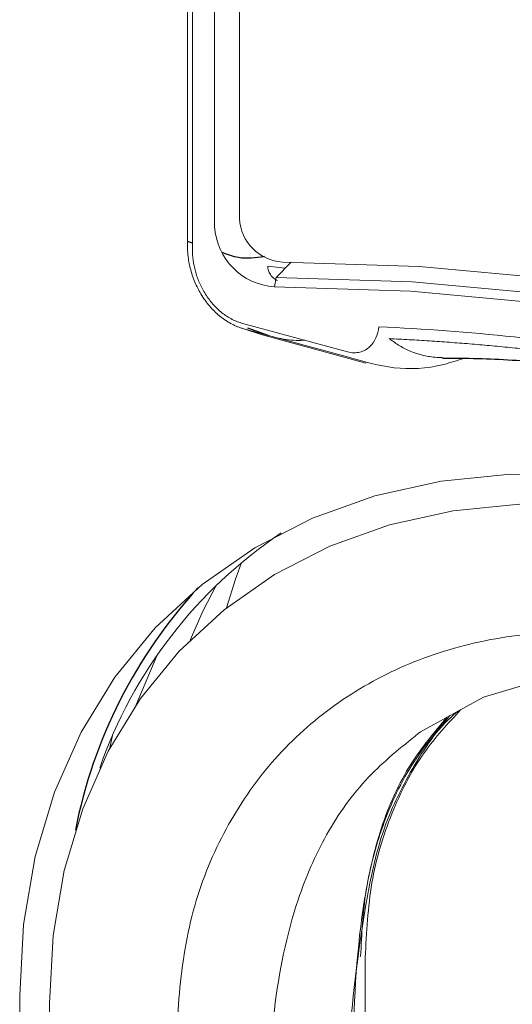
# Paper-space layout '_Trimetric' of a CAD drawing. Header units: millimetres. Extents: x -1485 to 1441, y -378 to 2620.
# Tile 7 of 86: x -1054 to -1033, y 882 to 926. Entities that reach past the tile are written whole.
import ezdxf

# ---------------------------------------------------------------- set-up
doc = ezdxf.new("R2010")
doc.units = ezdxf.units.MM

psp = doc.layouts.new('_Trimetric')

# ---------------------------------------------------------------- linework, layer by layer
at = {"color": 144, "linetype": 'Continuous', "lineweight": 18}
for p, q in [((-1047.065, 916.003), (-1047.065, 988.075)), ((-1046.85, 987.733), (-1046.85, 915.661)), ((-1044.768, 987.242), (-1044.768, 917.019)), ((-1045.866, 916.677), (-1045.866, 986.899)), ((-1042.752, 914.823), (-1043.516, 914.917)), ((-1042.485, 915.095), (-1043.15, 914.418)), ((-1043.15, 914.418), (-1043.22, 914.008)), ((-1044.673, 912.403), (-1039.989, 911.13)), ((-1039.895, 910.878), (-1044.579, 912.151)), ((-1044.579, 912.151), (-1043.805, 911.895)), ((-1043.806, 911.894), (-1039.179, 910.637)), ((-1050.376, 894.173), (-1050.52, 893.575)), ((-1039.416, 884.413), (-1039.439, 884.42)), ((-1039.21, 780.242), (-1039.21, 884.358)), ((-1054.483, 734.539), (-1054.483, 882.685)), ((-1053.171, 882.329), (-1053.171, 738.068))]:
    psp.add_line(p, q, dxfattribs=at)
at = {"color": 7, "linetype": 'Continuous', "lineweight": 25}
for p, q in [((-1046.85, 915.935), (-1047.065, 916.003)), ((-1043.197, 914.353), (-1043.163, 914.343)), ((-1044.412, 912.198), (-1043.513, 911.862))]:
    psp.add_line(p, q, dxfattribs=at)
at = {"color": 144, "linetype": 'Continuous', "lineweight": 18, "flags": 128}
for points in [[(-1042.863, 915.097), (-1036.826, 914.898), (-1030.713, 914.34), (-1024.545, 913.425), (-1018.342, 912.156), (-1012.125, 910.536), (-1005.913, 908.572), (-999.729, 906.27), (-993.591, 903.637), (-987.521, 900.682), (-981.538, 897.415)], [(-1043.15, 914.418), (-1037.13, 914.22), (-1031.036, 913.664), (-1024.886, 912.752), (-1018.701, 911.486), (-1012.502, 909.871), (-1006.309, 907.913), (-1000.143, 905.617), (-994.024, 902.992), (-987.971, 900.046), (-982.006, 896.789)], [(-982.229, 896.422), (-988.18, 899.671), (-994.217, 902.61), (-1000.321, 905.229), (-1006.472, 907.518), (-1012.649, 909.472), (-1018.833, 911.082), (-1025.002, 912.345), (-1031.137, 913.255), (-1037.216, 913.81), (-1043.22, 914.008)], [(-1054.483, 882.685), (-1054.311, 885.818), (-1053.797, 888.824), (-1052.946, 891.668), (-1051.769, 894.321), (-1050.277, 896.753), (-1048.488, 898.937), (-1046.42, 900.85), (-1044.097, 902.47), (-1041.544, 903.78), (-1038.788, 904.766), (-1035.861, 905.416), (-1032.793, 905.723), (-1029.62, 905.685), (-1026.375, 905.301), (-1023.093, 904.576)], [(-1023.093, 903.305), (-1026.237, 904), (-1029.347, 904.368), (-1032.388, 904.405), (-1035.327, 904.11), (-1038.132, 903.487), (-1040.773, 902.543), (-1043.219, 901.287), (-1045.446, 899.735), (-1047.427, 897.902), (-1049.142, 895.809), (-1050.571, 893.479), (-1051.699, 890.937), (-1052.514, 888.211), (-1053.007, 885.331), (-1053.171, 882.329)], [(-1045.337, 899.822), (-1044.941, 901.089), (-1044.678, 901.821)], [(-1046.955, 898.387), (-1046.368, 899.701), (-1045.783, 900.831)], [(-1048.401, 897.74), (-1048.422, 897.697), (-1049.341, 895.524)], [(-1036.867, 894.258), (-1036.771, 894.342), (-1033.979, 895.869), (-1030.918, 896.787), (-1027.5, 897.12), (-1023.929, 896.826), (-1020.193, 895.932), (-986.22, 886.699), (-977.718, 884.527), (-969.211, 882.439), (-960.715, 880.145)]]:
    psp.add_lwpolyline(points, dxfattribs=at)
at = {"color": 144, "linetype": 'Continuous', "lineweight": 18}
for centre, radius, start, end in [((-1042.741, 917.123), 2.029, 182.9299, 266.5635), ((-1043.051, 916.821), 2.819, 182.9299, 266.5635), ((-1031.39, 885.933), 20.703, 123.8478, 160.8365)]:
    psp.add_arc(centre, radius, start, end, dxfattribs=at)
at = {"color": 7, "linetype": 'Continuous', "lineweight": 25}
psp.add_arc((-1030.221, 885.685), 22.224, 137.5032, 168.8156, dxfattribs=at)
at = {"color": 144, "linetype": 'Continuous', "lineweight": 18}
for points, knots in [([(-1044.579, 912.151), (-1044.625, 912.165), (-1044.717, 912.191), (-1044.854, 912.242), (-1044.991, 912.301), (-1045.128, 912.369), (-1045.263, 912.445), (-1045.396, 912.53), (-1045.526, 912.622), (-1045.768, 912.813), (-1046.111, 913.152), (-1046.474, 913.661), (-1046.762, 914.232), (-1046.92, 914.71), (-1047.008, 915.117), (-1047.054, 915.437), (-1047.072, 915.741), (-1047.067, 915.933), (-1047.065, 916.003)], [0, 0, 0, 0, 0.030414, 0.061103, 0.092056, 0.123256, 0.154687, 0.186331, 0.218167, 0.250176, 0.370029, 0.500084, 0.615643, 0.750092, 0.804964, 0.874638, 0.954011, 1, 1, 1, 1]), ([(-1046.85, 915.661), (-1046.85, 915.345), (-1046.807, 915.021), (-1046.673, 914.532), (-1046.616, 914.368), (-1046.479, 914.046), (-1046.399, 913.889), (-1046.211, 913.579), (-1046.105, 913.431), (-1045.87, 913.151), (-1045.739, 913.019), (-1045.46, 912.786), (-1045.308, 912.682), (-1044.996, 912.513), (-1044.837, 912.448), (-1044.673, 912.403)], [0, 0, 0, 0, 0.25, 0.25, 0.375, 0.375, 0.5, 0.5, 0.625, 0.625, 0.75, 0.75, 0.875, 0.875, 1, 1, 1, 1]), ([(-1043.517, 914.916), (-1043.516, 914.903), (-1043.516, 914.872), (-1043.509, 914.81), (-1043.484, 914.697), (-1043.427, 914.568), (-1043.341, 914.454), (-1043.263, 914.38), (-1043.175, 914.321), (-1043.112, 914.299), (-1043.081, 914.288)], [0, 0, 0, 0, 0.054555, 0.124979, 0.249308, 0.498641, 0.630179, 0.749458, 0.87693, 1, 1, 1, 1]), ([(-1039.989, 911.13), (-1039.894, 911.105), (-1039.802, 911.092), (-1039.62, 911.088), (-1039.532, 911.099), (-1039.284, 911.16), (-1039.139, 911.243), (-1038.781, 911.569), (-1038.645, 911.886), (-1038.605, 912.239)], [0, 0, 0, 0, 0.125, 0.125, 0.25, 0.25, 0.5, 0.5, 1, 1, 1, 1]), ([(-1038.605, 912.239), (-1034.639, 912.058), (-1030.642, 911.643), (-1024.605, 910.675), (-1022.586, 910.295), (-1019.546, 909.638), (-1018.53, 909.404), (-1016.496, 908.907), (-1015.478, 908.645), (-1010.397, 907.263), (-1006.357, 905.938), (-998.326, 902.859), (-994.334, 901.104), (-990.367, 899.129)], [0, 0, 0, 0, 0.25, 0.25, 0.375, 0.375, 0.4375, 0.4375, 0.5, 0.5, 0.75, 0.75, 1, 1, 1, 1]), ([(-1043.071, 911.741), (-1043.026, 911.732), (-1042.692, 911.661), (-1042.295, 911.627), (-1041.935, 911.642), (-1041.881, 911.644)], [0, 0, 0, 0, 0.114554, 0.86769, 1, 1, 1, 1]), ([(-990.489, 898.761), (-990.783, 898.906), (-991.372, 899.197), (-992.258, 899.625), (-993.145, 900.046), (-994.034, 900.46), (-994.925, 900.867), (-995.816, 901.268), (-996.71, 901.661), (-997.604, 902.047), (-998.5, 902.426), (-999.397, 902.797), (-1000.295, 903.162), (-1001.194, 903.519), (-1002.095, 903.87), (-1002.996, 904.213), (-1003.898, 904.548), (-1004.8, 904.877), (-1005.704, 905.198), (-1006.608, 905.511), (-1007.513, 905.818), (-1008.418, 906.116), (-1009.324, 906.408), (-1010.23, 906.692), (-1011.137, 906.969), (-1012.043, 907.238), (-1012.95, 907.499), (-1013.857, 907.753), (-1014.764, 908), (-1015.671, 908.239), (-1016.578, 908.47), (-1017.485, 908.694), (-1018.392, 908.91), (-1019.298, 909.119), (-1020.204, 909.32), (-1021.11, 909.513), (-1022.015, 909.699), (-1022.92, 909.876), (-1023.823, 910.047), (-1024.727, 910.209), (-1025.629, 910.364), (-1026.531, 910.511), (-1027.432, 910.65), (-1028.332, 910.782), (-1029.231, 910.906), (-1030.128, 911.022), (-1031.025, 911.13), (-1031.92, 911.23), (-1032.814, 911.323), (-1033.707, 911.408), (-1034.599, 911.485), (-1035.489, 911.554), (-1036.377, 911.615), (-1037.264, 911.669), (-1037.853, 911.699), (-1038.148, 911.714)], [0, 0, 0, 0, 0.018865, 0.037731, 0.056597, 0.075463, 0.09433, 0.113196, 0.132064, 0.150931, 0.169799, 0.188666, 0.207535, 0.226403, 0.245271, 0.26414, 0.283009, 0.301878, 0.320747, 0.339616, 0.358485, 0.377354, 0.396224, 0.415093, 0.433963, 0.452832, 0.471702, 0.490572, 0.509441, 0.528311, 0.54718, 0.56605, 0.584919, 0.603789, 0.622658, 0.641527, 0.660396, 0.679265, 0.698133, 0.717002, 0.73587, 0.754738, 0.773606, 0.792474, 0.811341, 0.830209, 0.849076, 0.867942, 0.886809, 0.905675, 0.924541, 0.943406, 0.962271, 0.981136, 1, 1, 1, 1]), ([(-1038.148, 911.714), (-1038.145, 911.711), (-1038.138, 911.707), (-1038.132, 911.703), (-1038.129, 911.701)], [0, 0, 0, 0, 0.496616, 1, 1, 1, 1]), ([(-1038.129, 911.701), (-1037.983, 911.594), (-1037.691, 911.38), (-1037.213, 911.145), (-1036.696, 910.979), (-1036.225, 910.888), (-1035.907, 910.882), (-1035.791, 910.879)], [0, 0, 0, 0, 0.2189852, 0.4377967, 0.6553714, 0.8754378, 1, 1, 1, 1]), ([(-1034.84, 910.851), (-1035.141, 910.752), (-1036.255, 910.384), (-1037.983, 910.325), (-1039.256, 910.693), (-1039.895, 910.878)], [0, 0, 0, 0, 0.1555544, 0.5761932, 1, 1, 1, 1]), ([(-989.486, 688.442), (-987.422, 687.888), (-982.805, 686.65), (-975.634, 684.554), (-967.981, 682.172), (-960.332, 680.078), (-953.864, 678.651), (-948.668, 678.262), (-944.812, 678.743), (-941.256, 679.937), (-938.093, 681.825), (-935.464, 684.36), (-933.432, 687.445), (-932.035, 690.983), (-930.902, 698.597), (-930.722, 710.399), (-930.734, 726.098), (-931.237, 741.936), (-931.544, 768.223), (-931.595, 792.355), (-931.282, 814.305), (-930.892, 823.649), (-930.613, 833.024), (-930.755, 842.499), (-931.183, 850.236), (-932.297, 856.263), (-933.822, 860.416), (-935.959, 864.434), (-938.657, 868.215), (-941.852, 871.64), (-945.437, 874.621), (-949.323, 877.078), (-954.345, 879.297), (-960.398, 881.102), (-967.397, 882.848), (-981.304, 886.385), (-994.736, 890), (-1007.702, 893.797), (-1013.288, 895.622), (-1018.87, 897.265), (-1024.415, 898.47), (-1029.411, 898.93), (-1033.723, 898.528), (-1037.297, 897.466), (-1040.46, 895.734), (-1043.142, 893.402), (-1045.235, 890.509), (-1046.751, 887.147), (-1047.48, 883.311), (-1047.604, 879.224), (-1047.464, 865.864), (-1047.587, 843.375), (-1047.622, 806.926), (-1047.287, 778.132), (-1047.706, 758.262), (-1047.955, 753.666), (-1048.054, 751.84)], [0, 0, 0, 0, 0.012211, 0.027316, 0.042441, 0.057527, 0.072581, 0.080678, 0.088775, 0.097086, 0.105397, 0.113783, 0.12217, 0.130551, 0.138933, 0.170854, 0.202804, 0.234787, 0.266752, 0.362795, 0.382029, 0.401292, 0.420539, 0.439739, 0.458918, 0.46705, 0.475182, 0.483315, 0.491449, 0.49958, 0.507711, 0.515843, 0.523975, 0.537766, 0.55159, 0.565414, 0.620063, 0.631067, 0.642142, 0.653171, 0.664088, 0.674959, 0.683094, 0.691229, 0.69936, 0.707491, 0.715622, 0.723753, 0.732083, 0.740484, 0.748891, 0.813435, 0.877979, 0.97149, 0.988671, 1, 1, 1, 1]), ([(-1039.332, 780.259), (-1039.286, 790.648), (-1039.222, 805.223), (-1039.489, 824.089), (-1040.028, 836.817), (-1040.522, 849.533), (-1040.778, 862.178), (-1040.389, 874.622), (-1039.778, 883.939), (-1038.544, 889.967), (-1037.18, 892.734), (-1036.01, 894.509), (-1035.179, 895.197), (-1035.121, 895.245)], [0, 0, 0, 0, 0.2665, 0.37391, 0.481521, 0.589128, 0.696534, 0.803679, 0.910778, 0.939791, 0.968804, 0.997819, 1, 1, 1, 1]), ([(-1039.21, 884.358), (-1039.153, 885.476), (-1039.038, 887.711), (-1038.117, 890.758), (-1036.798, 893.362), (-1035.548, 894.71), (-1034.98, 895.322)], [0, 0, 0, 0, 0.260962, 0.521924, 0.782898, 1, 1, 1, 1]), ([(-1035.609, 894.978), (-1036.162, 894.315), (-1037.363, 892.873), (-1038.588, 890.145), (-1039.524, 885.94), (-1039.824, 880.353), (-1039.812, 873.57), (-1039.516, 866.703), (-1039.032, 838.209), (-1039.419, 809.632), (-1039.407, 783.213), (-1039.406, 780.633)], [0, 0, 0, 0, 0.025091, 0.054585, 0.084079, 0.142336, 0.200722, 0.259254, 0.317711, 0.933364, 1, 1, 1, 1]), ([(-1035.467, 895.056), (-1036.061, 894.349), (-1037.325, 892.844), (-1038.515, 890.179), (-1039.268, 887.324), (-1039.366, 885.39), (-1039.416, 884.413)], [0, 0, 0, 0, 0.249213, 0.53032, 0.762708, 1, 1, 1, 1]), ([(-1043.012, 765.409), (-1043.01, 770.844), (-1042.999, 793.846), (-1043.17, 825.682), (-1042.828, 853.715), (-1043.132, 866.132), (-1043.47, 871.537), (-1043.629, 876.89), (-1043.345, 882.087), (-1042.478, 886.451), (-1040.991, 889.873), (-1039.21, 892.381), (-1037.629, 893.648), (-1036.867, 894.258)], [0, 0, 0, 0, 0.123405, 0.522335, 0.721799, 0.761966, 0.802403, 0.842669, 0.882506, 0.922166, 0.948221, 0.975031, 1, 1, 1, 1]), ([(-991.719, 886.601), (-992.16, 885.989), (-993.529, 884.089), (-995.582, 880.838), (-997.771, 877.213), (-999.511, 874.168), (-1001.313, 870.909), (-1003.373, 867.038), (-1006.073, 861.748), (-1009.089, 855.577), (-1012.315, 848.705), (-1015.127, 842.494), (-1017.467, 837.183), (-1019.372, 832.77), (-1021.228, 828.386), (-1023.103, 823.864), (-1025.099, 818.952), (-1027.462, 812.998), (-1030.222, 805.845), (-1033.313, 797.564), (-1036.44, 788.928), (-1038.523, 783.102), (-1039.539, 780.26)], [0, 0, 0, 0, 0.0210712, 0.0653787, 0.103007, 0.1338511, 0.1579535, 0.2024638, 0.251423, 0.3153601, 0.3833548, 0.4498361, 0.4911843, 0.5319148, 0.5721713, 0.6117801, 0.6553719, 0.7053002, 0.7720597, 0.846596, 0.9251846, 1, 1, 1, 1])]:
    psp.add_open_spline(points, degree=3, knots=knots, dxfattribs=at)
at = {"color": 7, "linetype": 'Continuous', "lineweight": 25}
for points, knots in [([(-1043.667, 915.338), (-1044.056, 915.286), (-1044.709, 915.199), (-1045.288, 915.426), (-1045.523, 915.518)], [0, 0, 0, 0, 0.594974, 1, 1, 1, 1]), ([(-1035.792, 910.855), (-1035.462, 910.855), (-1034.145, 910.856), (-1031.938, 910.73), (-1029.345, 910.518), (-1027.3, 910.286), (-1025.688, 910.07), (-1024.281, 909.86), (-1022.764, 909.61), (-1021.056, 909.298), (-1019.212, 908.926), (-1017.297, 908.501), (-1015.024, 907.953), (-1012.392, 907.254), (-1009.227, 906.314), (-1006.278, 905.367), (-1004.332, 904.643), (-1003.564, 904.357)], [0, 0, 0, 0, 0.034613, 0.1384313, 0.2235251, 0.2950134, 0.3405694, 0.3826442, 0.4300546, 0.4828666, 0.5401257, 0.5978482, 0.6555652, 0.7433594, 0.8309296, 0.9332819, 1, 1, 1, 1])]:
    psp.add_open_spline(points, degree=3, knots=knots, dxfattribs=at)
at = {"color": 144, "linetype": 'Continuous', "lineweight": 18}
psp.add_open_spline([(-1043.516, 914.917), (-1043.517, 914.917), (-1043.517, 914.917), (-1043.517, 914.916)], degree=3, dxfattribs=at)

doc.saveas('drawing.dxf')
